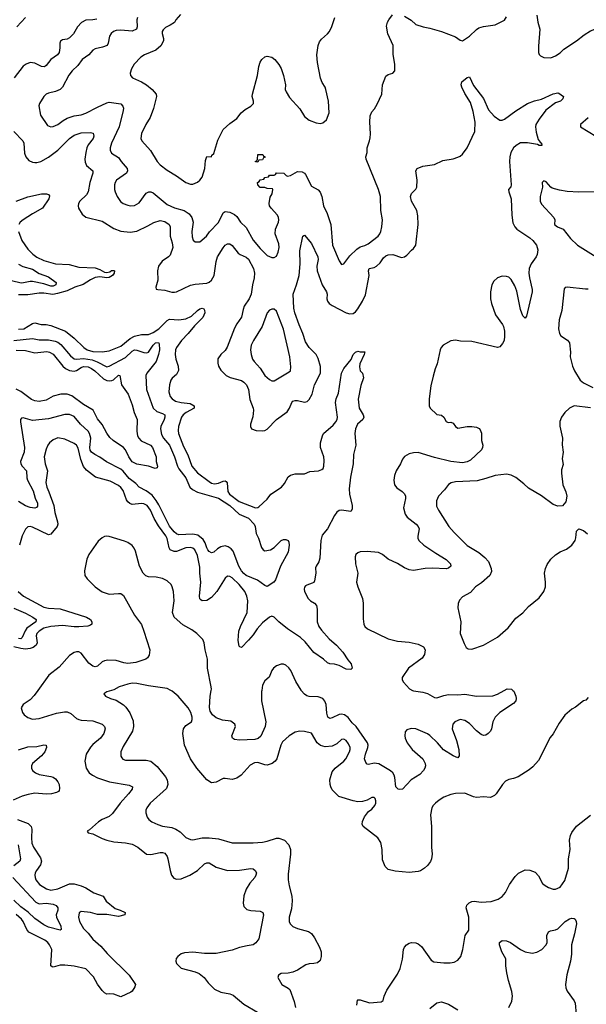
# Model space of a CAD drawing. Header units: inches. Extents: x 1934316 to 2140091, y 524953 to 667329.
# Tile 253 of 256: x 2034181 to 2039055, y 637299 to 645772. Entities that reach past the tile are written whole.
import ezdxf

# ---------------------------------------------------------------- set-up
doc = ezdxf.new("R2010")
doc.units = ezdxf.units.IN
doc.header["$MEASUREMENT"] = 0
doc.layers.add('C0633', color=7, linetype='Continuous')
doc.layers.add('C0634', color=7, linetype='Continuous')

msp = doc.modelspace()

# ---------------------------------------------------------------- linework, layer by layer
at = {"layer": 'C0633', "color": 5}
for points, elevation in [([(2034337.1, 640000), (2034304.3, 639955.7), (2034270, 639919.7), (2034210, 639878.4), (2034194.4, 639850), (2034204.4, 639810), (2034220.4, 639790), (2034250, 639766), (2034290, 639751.6), (2034350, 639757.6), (2034497.3, 639802.7), (2034565.6, 639814.4), (2034590, 639814.4), (2034622.3, 639802.3), (2034670, 639759.2), (2034690, 639748.2), (2034710, 639743.2), (2034810, 639736.8), (2034890.1, 639710.1), (2034910.3, 639690), (2034916.9, 639670), (2034906, 639630), (2034875.3, 639590), (2034810, 639534.8), (2034790, 639512.1), (2034754.2, 639450), (2034741.5, 639390), (2034753.1, 639330), (2034779.5, 639290), (2034806.4, 639270), (2034850, 639247.1), (2034954.4, 639214.4), (2035124, 639184), (2035150.4, 639170.4), (2035148.5, 639150), (2035118, 639110), (2035044.2, 639030), (2034980.4, 638939.6), (2034950, 638914.3), (2034890.8, 638890), (2034859.1, 638870), (2034781, 638799), (2034762, 638790), (2034770, 638774), (2034810, 638766.8), (2034890, 638725.5), (2034930.4, 638710.4), (2034990, 638697.6), (2035090, 638689.1), (2035150, 638676.5), (2035196.4, 638650), (2035272, 638592), (2035310, 638587.4), (2035390, 638604), (2035410, 638604.6), (2035430, 638598.7), (2035449, 638570), (2035455.9, 638550), (2035474.7, 638450), (2035487.6, 638410), (2035505.6, 638385.6), (2035530, 638374.6), (2035570, 638378.6), (2035643.6, 638410), (2035709.7, 638450), (2035770, 638507.7), (2035790, 638516.9), (2035810, 638515.8), (2035870, 638479.7), (2035970, 638451.4), (2036072.5, 638452.5), (2036168.6, 638468.6), (2036190, 638464.9), (2036207.3, 638450), (2036217.3, 638430), (2036213, 638410), (2036203.8, 638390), (2036160.2, 638339.8), (2036127.9, 638290), (2036108.7, 638231.3), (2036102.4, 638170), (2036110, 638139.1), (2036135.3, 638115.3), (2036170, 638105.2), (2036250, 638099.5), (2036273, 638090), (2036277, 638070), (2036244.8, 637890), (2036236.9, 637863.1), (2036213.5, 637826.5), (2036190, 637810.8), (2036136.9, 637803.1), (2036072.6, 637787.4), (2036010, 637765.1), (2035870, 637736), (2035770, 637736.3), (2035670, 637747.3), (2035598.5, 637741.5), (2035570, 637732.7), (2035541, 637710), (2035528.1, 637691.9), (2035524, 637670), (2035530.7, 637650), (2035570, 637610.6), (2035690, 637577.6), (2035723.6, 637563.6), (2035767.7, 637530), (2035803, 637483), (2035857.1, 637430), (2035910, 637404), (2035990, 637387.8), (2036017.1, 637377.1), (2036110, 637300.2), (2036228.1, 637230)], 320), ([(2034970.7, 640000), (2034930, 639989), (2034906, 639970), (2034918, 639950), (2034962, 639930), (2035010, 639916.3), (2035075.3, 639875.2), (2035095.5, 639855.5), (2035128.2, 639808.2), (2035157.1, 639737.1), (2035160.2, 639690), (2035150.3, 639650), (2035070, 639516), (2035052.2, 639470), (2035050, 639434), (2035058.4, 639418.4), (2035068.7, 639408.7), (2035090, 639400.4), (2035270, 639399.6), (2035310, 639390.3), (2035364.1, 639344.1), (2035435.2, 639255.2), (2035450.3, 639230), (2035455.3, 639190), (2035443, 639157), (2035303.1, 639030), (2035274, 638990), (2035267, 638970), (2035267.3, 638947.3), (2035277.1, 638910), (2035290.6, 638890), (2035317.3, 638870), (2035370, 638845.7), (2035410, 638833.1), (2035490, 638819), (2035525.4, 638805.4), (2035562.2, 638782.2), (2035610, 638733.4), (2035650, 638717.1), (2035670, 638715.5), (2035750, 638731.8), (2035810, 638731.7), (2035890, 638722.3), (2036010, 638688.8), (2036190, 638687.4), (2036270, 638694.9), (2036310, 638702.6), (2036390, 638728.9), (2036410, 638729.1), (2036460.3, 638710), (2036496.2, 638670), (2036510.3, 638630), (2036510.3, 638590), (2036490, 638418), (2036490.2, 638370), (2036498.2, 638318.2), (2036522.8, 638230), (2036526.2, 638190), (2036519.1, 638120.9), (2036499.6, 638050), (2036498.9, 638010), (2036507.6, 637990), (2036530, 637967.1), (2036570.7, 637950), (2036665.5, 637925.5), (2036690, 637907.9), (2036716.8, 637870), (2036759.4, 637790), (2036773.2, 637750), (2036775, 637710), (2036764.8, 637675.2), (2036743.4, 637656.6), (2036710, 637648.8), (2036670, 637647.4), (2036641.1, 637638.9), (2036570, 637593), (2036530, 637575.1), (2036490, 637566.6), (2036430, 637564), (2036406, 637550), (2036401, 637530), (2036434.8, 637470), (2036490, 637438.8), (2036505.2, 637425.2), (2036543.4, 637323.4), (2036554, 637270)], 340), ([(2039070, 639939), (2039050, 639917.2), (2039030, 639909.2), (2038963.1, 639856.9), (2038930, 639837.6), (2038870, 639785.6), (2038822.2, 639717.8), (2038770, 639627), (2038744.7, 639595.3), (2038642.5, 639397.5), (2038596.5, 639343.5), (2038564.7, 639315.3), (2038470, 639256.9), (2038430, 639241.3), (2038387.9, 639232.1), (2038360.9, 639219.1), (2038334.6, 639190), (2038280.9, 639110), (2038265, 639095), (2038230, 639079.3), (2038170, 639083.5), (2038110, 639078.7), (2038083.8, 639083.8), (2038010, 639117), (2037930, 639114), (2037890, 639104.5), (2037830, 639080.9), (2037790, 639056), (2037758.8, 639030), (2037738.8, 639010), (2037726.8, 638990), (2037715.5, 638930), (2037724.4, 638830), (2037722.4, 638650), (2037728.7, 638590), (2037722.6, 638550), (2037713.6, 638526.4), (2037688.2, 638491.8), (2037663.1, 638470), (2037630, 638448.7), (2037610, 638442.3), (2037530, 638432.4), (2037410, 638444.7), (2037350, 638458.4), (2037324.2, 638484.2), (2037302.7, 638542.7), (2037298.7, 638630), (2037287.8, 638690), (2037261.6, 638730), (2037136.2, 638830), (2037128.3, 638848.3), (2037130, 638871.3), (2037147.8, 638912.2), (2037182.5, 638957.5), (2037210, 638978.8), (2037236, 639010), (2037245.2, 639030), (2037245.2, 639050), (2037239, 639070), (2037230, 639079), (2037210, 639079.3), (2037170, 639055.1), (2037130, 639042.7), (2037090, 639042), (2037050.5, 639049.5), (2036927.6, 639087.6), (2036870, 639143.6), (2036856.4, 639170), (2036850.7, 639190.7), (2036849.9, 639230), (2036870, 639298.7), (2036893.7, 639330), (2036969.8, 639390), (2036987.9, 639410), (2037019.4, 639470), (2037024.4, 639490), (2037022.5, 639510), (2037010, 639541.6), (2036989.4, 639570), (2036970, 639581.3), (2036950, 639576.9), (2036910, 639541.5), (2036870, 639520.5), (2036810, 639513.3), (2036770, 639526.3), (2036739.6, 639550), (2036690, 639631.6), (2036630, 639646.9), (2036590, 639648.4), (2036550, 639641.7), (2036498, 639610), (2036441.6, 639558.4), (2036427.2, 639530), (2036391.6, 639410), (2036378.7, 639390), (2036352.7, 639370), (2036310, 639356.4), (2036290, 639358.5), (2036230, 639379.1), (2036202, 639378), (2036164.2, 639355.8), (2036084.9, 639270), (2036050, 639244.4), (2036010, 639233.7), (2035950, 639242.4), (2035930, 639240.7), (2035870, 639209.3), (2035830, 639205.2), (2035790, 639229.3), (2035704.2, 639330), (2035651, 639411), (2035599.5, 639530), (2035585.1, 639630), (2035589.6, 639670), (2035610, 639697.3), (2035659, 639730), (2035666, 639750), (2035666, 639770), (2035652, 639810), (2035629.5, 639850), (2035545.2, 639950), (2035493.4, 639993.4), (2035480.9, 640000)], 340), ([(2036263.6, 640000), (2036262.2, 639990), (2036262.3, 639910), (2036297.7, 639730), (2036292.5, 639690), (2036254, 639606), (2036233.8, 639586.2), (2036203.6, 639576.4), (2036070.7, 639570.7), (2036030, 639576.3), (2036011.8, 639590), (2036006.3, 639610), (2036036.4, 639690), (2036030.6, 639710.6), (2035996.2, 639736.2), (2035924.5, 639744.5), (2035870, 639762.6), (2035838.6, 639790), (2035820.4, 639820.4), (2035814.1, 639854.1), (2035819.9, 639950), (2035828.2, 640000)], 320), ([(2038423.5, 640000), (2038432.7, 639992.7), (2038450.3, 639950.3), (2038453.1, 639930), (2038448.5, 639910), (2038430, 639886.9), (2038311.4, 639808.6), (2038271.4, 639770), (2038251.4, 639730), (2038240.6, 639670), (2038230.1, 639649.9), (2038211.4, 639628.6), (2038190, 639614.5), (2038171.8, 639611.8), (2038150, 639621.2), (2038110, 639650.7), (2038050, 639715), (2038010, 639740.6), (2037970, 639749), (2037923.1, 639730), (2037908.1, 639710), (2037902.2, 639670), (2037938.2, 639570), (2037958.5, 639490), (2037962.6, 639437.4), (2037950, 639420.5), (2037910, 639436.8), (2037827.3, 639487.3), (2037775, 639550), (2037710, 639612.7), (2037690, 639625.6), (2037590, 639669.8), (2037547.5, 639672.5), (2037510, 639659.6), (2037497.4, 639642.6), (2037493.1, 639610), (2037496.9, 639590), (2037515.3, 639550), (2037556, 639490), (2037650.2, 639410.2), (2037670.2, 639370.2), (2037672.6, 639350), (2037666.9, 639330), (2037654.2, 639310), (2037623.8, 639276.2), (2037549, 639231), (2037472.9, 639150), (2037450, 639146.2), (2037438, 639150), (2037416.8, 639170), (2037407.6, 639250), (2037401.5, 639270), (2037389.8, 639290), (2037370, 639307.8), (2037270, 639367), (2037230, 639372.8), (2037182.9, 639362.9), (2037170, 639365.6), (2037158.2, 639378.2), (2037146.4, 639410), (2037154.6, 639450), (2037175.7, 639510), (2037177.4, 639530), (2037171.8, 639550), (2037076.1, 639690), (2037042.2, 639722.2), (2037006.7, 639766.7), (2036975.1, 639790), (2036950, 639795.3), (2036930, 639791.6), (2036870, 639763.2), (2036850, 639758.2), (2036831.3, 639770), (2036823.1, 639803.1), (2036817.3, 639877.3), (2036806.6, 639906.6), (2036790, 639929.6), (2036750, 639944.8), (2036670, 639946.2), (2036650, 639953.5), (2036630, 639967.6), (2036603.3, 640000)], 320), ([(2037560.6, 640000), (2037570, 639995.4), (2037650, 639984), (2037690, 639973.5), (2037750, 639938.6), (2037770, 639936.8), (2037830, 639957.1), (2037870, 639963.6), (2037950, 639962.2), (2038010, 639968.4), (2038110, 639951.3), (2038250, 639954.6), (2038291.9, 639968.1), (2038349.1, 640000)], 320), ([(2034170, 639487.2), (2034250, 639513.4), (2034330, 639518.4), (2034390, 639531.6), (2034408.6, 639528.6), (2034411, 639510), (2034396, 639470), (2034370, 639437.9), (2034290.2, 639370), (2034282.2, 639350), (2034281.8, 639330), (2034290.2, 639310), (2034316, 639290), (2034350, 639277.2), (2034450, 639260.4), (2034470, 639252.6), (2034490, 639237.7), (2034510, 639212.4), (2034519.8, 639190), (2034524.7, 639155.3), (2034521.1, 639138.9), (2034515.8, 639130), (2034498.4, 639121.6), (2034454.8, 639110), (2034410, 639107.5), (2034310, 639114.6), (2034254.7, 639105.3), (2034202.4, 639090), (2034124.4, 639055.6)], 280), ([(2034161.7, 638890), (2034255, 638855), (2034280.2, 638830), (2034286.5, 638806.5), (2034283.5, 638730), (2034286.5, 638686.5), (2034301.1, 638650), (2034359.4, 638559.4), (2034368.4, 638530), (2034360, 638500), (2034326.3, 638450), (2034315.6, 638430), (2034311.5, 638410), (2034312.8, 638390), (2034320.3, 638370), (2034351.7, 638330), (2034411.3, 638291.3), (2034450, 638281.1), (2034510, 638292.1), (2034610, 638336.4), (2034650, 638335.4), (2034710, 638317.7), (2034750, 638300.5), (2034818.9, 638258.9), (2034899.3, 638230), (2034925.4, 638185.4), (2035001.9, 638121.9), (2035044, 638110), (2035087.7, 638090), (2035086.8, 638070), (2035030, 638053.7), (2034931.4, 638071.4), (2034850, 638070.5), (2034790, 638088.4), (2034710, 638097.3), (2034692.9, 638087.1), (2034685.8, 638050), (2034696.2, 638010), (2034729.3, 637950), (2034769.6, 637909.7), (2034810, 637859.7), (2034879.8, 637799.8), (2034934.9, 637734.9), (2035122.4, 637550), (2035176.3, 637470), (2035170.8, 637450), (2035147.9, 637412.1), (2035137.1, 637402.9), (2035050, 637362), (2034990, 637386), (2034950.4, 637389.6), (2034930, 637385.6), (2034910, 637396.2), (2034890, 637418.4), (2034850, 637471.3), (2034814.6, 637534.6), (2034750, 637602.9), (2034650, 637626.6), (2034570, 637635.8), (2034530, 637635.5), (2034470, 637617.4), (2034460.4, 637620.4), (2034449.8, 637630), (2034457.1, 637770), (2034438.8, 637810), (2034422.9, 637830), (2034398, 637850), (2034260.5, 637920.5), (2034242.4, 637942.4), (2034210.5, 638010), (2034195.6, 638030), (2034150, 638071.2)], 280), ([(2037080.7, 637290), (2037086.3, 637333.7), (2037090, 637338), (2037110, 637337.3), (2037190, 637310.8), (2037290, 637321), (2037309.1, 637330.9), (2037317.6, 637370), (2037339.8, 637420.2), (2037430, 637559.5), (2037453.9, 637606.1), (2037474.1, 637685.9), (2037481.2, 637770), (2037489.8, 637790), (2037508.7, 637811.3), (2037530, 637825.2), (2037550, 637831.3), (2037590, 637828.9), (2037610, 637820.2), (2037637.1, 637797.1), (2037719.5, 637679.5), (2037744.7, 637664.7), (2037830, 637654.9), (2037884.5, 637655.5), (2037918.4, 637661.6), (2037950, 637678.8), (2037975.1, 637710), (2037994, 637770), (2038011.8, 637890), (2038043.5, 637936.5), (2038044.7, 638050), (2038021.4, 638130), (2038026.7, 638153.3), (2038047.3, 638172.7), (2038070, 638184), (2038090, 638186.5), (2038150, 638178.9), (2038237.6, 638182.4), (2038297.5, 638202.5), (2038330, 638226), (2038358.7, 638261.3), (2038393.3, 638330), (2038441.8, 638398.2), (2038472.2, 638427.7), (2038530, 638454.8), (2038570, 638454), (2038615.3, 638435.3), (2038644.7, 638404.7), (2038678.5, 638338.5), (2038699.9, 638319.9), (2038730, 638304), (2038770, 638290.8), (2038790, 638290.8), (2038830, 638307.3), (2038870, 638364.7), (2038900.9, 638470), (2038902, 638550), (2038915.6, 638630), (2038911.3, 638710), (2038918.7, 638750), (2038930, 638777.3), (2038970, 638830.6), (2039090, 638927.7)], 340), ([(2034166.7, 638670), (2034187.8, 638550), (2034182, 638530), (2034131.3, 638490)], 260), ([(2034122, 638390), (2034318.6, 638178.6), (2034350, 638164.7), (2034410, 638169.1), (2034470, 638160.3), (2034496.3, 638150), (2034510.6, 638130), (2034510.4, 638110), (2034496, 638070), (2034498.3, 638050), (2034534.3, 637970), (2034537.3, 637942.7), (2034530, 637938), (2034430, 637961.5), (2034390, 637981.8), (2034310, 638037.3), (2034252.7, 638092.7), (2034190, 638138.4), (2034130, 638194)], 260), ([(2038387.6, 637270), (2038413.3, 637326.7), (2038419.8, 637370), (2038413.8, 637410), (2038384.8, 637504.8), (2038370.5, 637570.5), (2038362.7, 637630), (2038362, 637690), (2038327.4, 637750), (2038309.6, 637810.3), (2038308.3, 637831.7), (2038332.7, 637847.3), (2038370, 637845.2), (2038402.4, 637830), (2038490.4, 637770), (2038529.4, 637749.4), (2038590, 637739.3), (2038630, 637748.6), (2038672, 637770), (2038710.8, 637810), (2038718.8, 637830), (2038716.8, 637890), (2038730, 637921.6), (2038748.5, 637931.5), (2038790, 637938.2), (2038810, 637947.2), (2038872.2, 638010), (2038910, 638034.7), (2038930, 638040.7), (2038950, 638037.4), (2038958.7, 638030), (2038968.9, 638010), (2038970.2, 637990), (2038953.6, 637906.4), (2038926.9, 637810), (2038926.5, 637730), (2038920.3, 637670), (2038887, 637553), (2038876.3, 637470), (2038880.3, 637440.3), (2038890.9, 637410.9), (2038951.2, 637330), (2038958.2, 637310), (2038966.7, 637210)], 320), ([(2037710, 637264.1), (2037770, 637311.3), (2037810, 637319.4), (2037870, 637300.6), (2037950, 637250.2)], 320)]:
    msp.add_lwpolyline(points, dxfattribs=dict(at, elevation=elevation))
at = {"layer": 'C0634', "color": 5}
for points, elevation in [([(2035193.5, 645790), (2035188.6, 645770), (2035192.1, 645710), (2035185.3, 645690), (2035150, 645672.5), (2035050, 645681.5), (2035010, 645677.6), (2034988.5, 645670), (2034967.4, 645652.6), (2034952.8, 645630), (2034943.1, 645570), (2034932.4, 645550), (2034893.8, 645533.8), (2034830, 645522), (2034811.2, 645508.8), (2034777, 645470), (2034719.5, 645430), (2034681.7, 645378.3), (2034632.2, 645330), (2034605.1, 645294.9), (2034550, 645191.8), (2034530, 645171.2), (2034490, 645153.7), (2034430, 645139.7), (2034410, 645129.6), (2034389, 645111), (2034352.2, 645050), (2034345.7, 645030), (2034359.3, 644950), (2034421.7, 644861.7), (2034450, 644850.4), (2034470, 644852.4), (2034510, 644870.4), (2034555.5, 644904.5), (2034590, 644923.6), (2034650, 644944), (2034710, 644954), (2034750, 644966), (2034850, 645019.5), (2034930, 645054.9), (2034950, 645061.6), (2035050, 645048.2), (2035068.8, 645028.8), (2035072.8, 645010), (2035070.2, 644990), (2035035.8, 644850), (2034970.2, 644710), (2034959, 644670), (2034958, 644650), (2034970, 644623), (2035030, 644586), (2035053.4, 644550), (2035104.9, 644490), (2035108.5, 644470), (2035100.5, 644450), (2035014.4, 644390), (2035002, 644370), (2034996.5, 644350), (2034996, 644310), (2035001.1, 644290), (2035018.7, 644250), (2035048.3, 644208.3), (2035070, 644190.3), (2035110, 644174.9), (2035130, 644170.3), (2035170, 644173.4), (2035210, 644195.3), (2035270, 644277.3), (2035290.8, 644289.2), (2035310, 644290.2), (2035330, 644280.7), (2035450, 644181.6), (2035513.8, 644153.8), (2035594.9, 644130), (2035640, 644100), (2035661.5, 644070), (2035673.4, 644030), (2035661.7, 643950), (2035663.9, 643903.9), (2035674, 643874), (2035690, 643861), (2035699.8, 643859.8), (2035730, 643860.7), (2035786.6, 643910), (2035814.1, 643945.9), (2035890, 644026.4), (2035932.7, 644110), (2035950, 644121.6), (2035990, 644116.4), (2036030, 644095.8), (2036050, 644077), (2036081.7, 644030), (2036130, 643982.6), (2036190, 643874), (2036250, 643803), (2036310, 643741), (2036350, 643726), (2036370, 643724.7), (2036390, 643738), (2036403.7, 643770), (2036413.6, 643810), (2036410, 643842), (2036378.3, 643930), (2036382, 643970), (2036408, 644030), (2036411.1, 644050), (2036408, 644070), (2036398, 644090), (2036343.5, 644150), (2036331.1, 644170), (2036326, 644190), (2036334.5, 644245.5), (2036352, 644272), (2036358, 644310), (2036355.3, 644315.3), (2036310, 644318), (2036290, 644328), (2036250, 644328.7), (2036228.7, 644350), (2036228, 644370), (2036242, 644378), (2036250, 644394), (2036282, 644398), (2036290, 644414), (2036322, 644418), (2036330, 644434), (2036370, 644434), (2036382, 644438), (2036390, 644454), (2036454, 644450), (2036472, 644430), (2036484.5, 644424.5), (2036510, 644430.8), (2036570, 644463.8), (2036610, 644462), (2036630, 644450.7), (2036638.3, 644438.3), (2036690, 644338), (2036750, 644307), (2036766.4, 644286.4), (2036779.4, 644250), (2036793.4, 644170), (2036824.6, 644104.6), (2036856.5, 644010), (2036871.7, 643830), (2036930, 643696), (2036950, 643666), (2036970, 643671.3), (2037019.8, 643740.2), (2037082.1, 643797.9), (2037110, 643817.4), (2037150, 643829), (2037177.3, 643842.7), (2037263.6, 643910), (2037278.9, 643930), (2037288.2, 643950), (2037296.9, 643990), (2037301.1, 644050), (2037288.2, 644130), (2037285.1, 644250), (2037268.3, 644310), (2037160.4, 644570), (2037159.7, 644590), (2037169.5, 644630), (2037169.6, 644670), (2037191.3, 644728.7), (2037196.2, 644756.2), (2037198.7, 644790), (2037192, 644890), (2037195.1, 644944.9), (2037210, 644978), (2037234.5, 645005.5), (2037256.6, 645043.4), (2037295.1, 645130), (2037302.7, 645210), (2037330, 645284.7), (2037350, 645301), (2037390, 645311.3), (2037408.7, 645330), (2037409.2, 645390), (2037392.5, 645472.5), (2037393, 645550), (2037348.9, 645648.9), (2037336.6, 645716.6), (2037344, 645750), (2037356, 645770), (2037387.1, 645812.9)], 340), ([(2035565.1, 645814.9), (2035523.1, 645770), (2035511.4, 645748.6), (2035476.5, 645723.5), (2035434.6, 645705.4), (2035414.6, 645685.4), (2035407.2, 645670), (2035407.6, 645652.4), (2035419.1, 645610), (2035418, 645590), (2035394.8, 645545.2), (2035351, 645509), (2035254, 645470), (2035223, 645450), (2035165.5, 645390), (2035142, 645350), (2035130.6, 645310), (2035134, 645290), (2035151, 645270), (2035230, 645235.5), (2035270.7, 645210), (2035320.7, 645170), (2035354, 645130), (2035359.1, 645110), (2035331.9, 645008.1), (2035303, 644930), (2035265.5, 644870), (2035228.6, 644791.4), (2035224.4, 644750), (2035230.5, 644730), (2035307, 644647), (2035363, 644550), (2035390, 644522), (2035450, 644476.3), (2035530, 644427.7), (2035610, 644370.7), (2035650, 644357.3), (2035670, 644357.3), (2035710, 644374.8), (2035730, 644390.7), (2035750, 644416), (2035772.3, 644490), (2035780.2, 644559.8), (2035790, 644594), (2035830, 644592), (2035834.5, 644605.5), (2035850, 644618.8), (2035886.6, 644733.4), (2035930, 644825.5), (2035990, 644879.1), (2036050, 644922), (2036086.6, 644970), (2036120.1, 644999.9), (2036170, 645028.8), (2036190.9, 645050), (2036192.6, 645070), (2036181.3, 645110), (2036183.5, 645130), (2036226, 645290), (2036238, 645370), (2036250, 645407.3), (2036263, 645430), (2036290, 645452.4), (2036310, 645456.4), (2036350, 645448.2), (2036376.3, 645430), (2036410, 645387.3), (2036430.3, 645350.3), (2036451.8, 645290), (2036467, 645210), (2036466, 645170), (2036473, 645150), (2036501.7, 645101.7), (2036590, 645004), (2036630, 644939.1), (2036670, 644906.8), (2036730, 644884.9), (2036770, 644879.1), (2036790, 644884), (2036819.3, 644910), (2036842.7, 644970), (2036836.3, 645070), (2036815.1, 645170), (2036807.6, 645190), (2036782.4, 645230), (2036769.7, 645269.7), (2036743.3, 645403.3), (2036736.2, 645470), (2036747.3, 645550), (2036760.1, 645579.9), (2036776.6, 645603.4), (2036829.5, 645650.5), (2036845.2, 645670), (2036865.8, 645714.2), (2036891.6, 645790)], 360), ([(2037490, 645803.1), (2037548.1, 645768.1), (2037590, 645731), (2037650.4, 645710.4), (2037710, 645698.4), (2037810, 645668.5), (2037930, 645625.3), (2037970, 645596.4), (2037990, 645590.4), (2038050, 645630.2), (2038110, 645688.4), (2038130, 645701), (2038170, 645713.5), (2038271.5, 645728.5), (2038352, 645768), (2038370, 645794.8)], 340), ([(2038630.3, 645810.3), (2038638.4, 645750), (2038654.4, 645690), (2038642.5, 645542.5), (2038642.8, 645490), (2038650, 645472), (2038660.7, 645460.7), (2038690, 645446), (2038750, 645444), (2038790, 645460.7), (2038830, 645487.7), (2038862, 645518), (2038970, 645590.3), (2039037.8, 645642.2), (2039090, 645676), (2039128.7, 645691.3), (2039230, 645700.8), (2039408.5, 645688.5), (2039470, 645697.4), (2039530, 645718.9), (2039650, 645782.8)], 340), ([(2034844.7, 645775.3), (2034811, 645769), (2034750, 645766.8), (2034711.7, 645748.3), (2034677.3, 645710), (2034643.6, 645650), (2034610, 645614), (2034590, 645603.9), (2034550, 645597.4), (2034531.9, 645588.1), (2034525.7, 645570), (2034526.9, 645530), (2034520.9, 645490), (2034507.4, 645470), (2034448.1, 645430), (2034410, 645376.9), (2034393.9, 645366.1), (2034370, 645367.6), (2034310, 645396.8), (2034270, 645403.5), (2034235.5, 645390), (2034210, 645371.3), (2034132.8, 645270)], 320), ([(2034230.3, 645790), (2034157.2, 645710)], 280), ([(2034130.2, 644810), (2034208.3, 644730), (2034216.5, 644710), (2034222.2, 644622.2), (2034233.4, 644590), (2034261, 644561), (2034290, 644546), (2034310, 644541.8), (2034330, 644541.2), (2034362, 644550), (2034430, 644589.4), (2034510, 644650.1), (2034610.3, 644749.7), (2034650, 644777.2), (2034710, 644798.2), (2034790, 644801.1), (2034814.4, 644794.4), (2034818.4, 644770), (2034811.8, 644750), (2034770, 644694.3), (2034759, 644670), (2034748.9, 644630), (2034742.3, 644570), (2034744.3, 644544.3), (2034755.8, 644515.8), (2034809, 644470), (2034810.2, 644450), (2034784.8, 644370), (2034769.2, 644290), (2034754.5, 644265.5), (2034698.9, 644210), (2034687.6, 644190), (2034683.6, 644170), (2034686, 644150), (2034718, 644098), (2034750, 644073.1), (2034890, 644036.9), (2034990, 643973.6), (2035050, 643951.9), (2035130, 643943.8), (2035190, 643953.1), (2035283.7, 643996.3), (2035334.1, 644025.9), (2035390, 644044.4), (2035430, 644035.4), (2035466.7, 644010), (2035474.6, 643990), (2035475.1, 643910), (2035493.5, 643850), (2035498.1, 643810), (2035475.1, 643744.9), (2035461.3, 643730), (2035405.3, 643694.7), (2035375.5, 643650), (2035367.5, 643610), (2035370.2, 643530), (2035352.2, 643470), (2035353.7, 643453.7), (2035368.9, 643448.9), (2035430, 643445.2), (2035490, 643428), (2035513.2, 643426.8), (2035530, 643430.3), (2035650, 643485.8), (2035690, 643495), (2035790, 643503), (2035810, 643512.2), (2035830, 643530.2), (2035853.6, 643570), (2035871.2, 643690), (2035883.9, 643730), (2035930, 643807.9), (2035950, 643831.5), (2035970, 643844), (2035990, 643842.7), (2036010, 643828.9), (2036061.5, 643761.5), (2036076.9, 643750), (2036128.9, 643728.9), (2036148.8, 643710), (2036193, 643630), (2036202.3, 643590), (2036198.8, 643550), (2036183, 643490), (2036171.8, 643408.2), (2036155.9, 643370), (2036112.6, 643307.4), (2036102, 643278), (2036089.5, 643210.5), (2036050, 643155.1), (2036030, 643117.6), (2035966.7, 642953.3), (2035950, 642926), (2035910.3, 642889.7), (2035886.9, 642853.1), (2035884.9, 642815.1), (2035890.4, 642790), (2035910, 642755.5), (2035958.4, 642710), (2035991.1, 642691.1), (2036090, 642667.2), (2036110, 642653.4), (2036131, 642630), (2036148.3, 642590), (2036162, 642502), (2036190.3, 642430), (2036192.9, 642410), (2036187.2, 642352.8), (2036167.3, 642290), (2036166, 642270), (2036176, 642250), (2036215.2, 642235.2), (2036270, 642232.4), (2036290, 642235.8), (2036310, 642248.9), (2036389.9, 642330.1), (2036481.5, 642398.5), (2036503.2, 642430), (2036521.9, 642478.1), (2036531.7, 642488.3), (2036550, 642495.2), (2036570, 642495.5), (2036630, 642479.3), (2036652.9, 642487.1), (2036670, 642503.2), (2036698, 642550), (2036717.3, 642630), (2036768.9, 642730), (2036767.9, 642787.9), (2036750, 642856.9), (2036730, 642891), (2036671.5, 642951.5), (2036638.3, 642998.3), (2036616.7, 643070), (2036584.8, 643144.8), (2036547.9, 643250), (2036538.9, 643290), (2036532.3, 643410), (2036562.4, 643490), (2036583.9, 643570), (2036593.9, 643670), (2036590, 643782), (2036618, 643910), (2036630, 643918), (2036690, 643846.8), (2036745.8, 643730), (2036749.2, 643709.2), (2036738.5, 643650), (2036740.1, 643610), (2036782.5, 643490), (2036819.1, 643430), (2036825, 643410), (2036822.8, 643370), (2036827.9, 643350), (2036843.6, 643330), (2036870, 643311.3), (2036990, 643250.3), (2037021.1, 643241.1), (2037050, 643244.4), (2037070, 643257.4), (2037090, 643282), (2037130.9, 643349.1), (2037156.5, 643403.5), (2037187, 643570), (2037180.9, 643610), (2037186.9, 643630), (2037230, 643639.8), (2037250.3, 643649.7), (2037280.5, 643679.5), (2037310, 643721.7), (2037330, 643738.5), (2037350, 643746.7), (2037390.2, 643750.2), (2037465.4, 643725.4), (2037490, 643731.5), (2037510, 643744.6), (2037550, 643787.2), (2037570, 643802), (2037589.7, 643830), (2037609.8, 644009.8), (2037604.7, 644084.7), (2037596.8, 644130), (2037550, 644209.3), (2037542, 644250), (2037550, 644276), (2037587.9, 644312.1), (2037598.4, 644330), (2037601.3, 644390), (2037589.6, 644470), (2037599.5, 644490), (2037648.9, 644511.1), (2037750, 644525.5), (2037821, 644559), (2037910, 644575.5), (2037950, 644588), (2037970, 644598), (2037990, 644615.5), (2038031.2, 644670), (2038095.1, 644810), (2038100.4, 644890), (2038082.9, 644982.9), (2038058.2, 645058.2), (2038010, 645137), (2037985.1, 645190), (2037978.9, 645210), (2037984.4, 645235.6), (2038030, 645273), (2038050, 645278.8), (2038084.1, 645204.1), (2038170, 645092.2), (2038215.1, 644995.1), (2038262.4, 644942.4), (2038310, 644907.7), (2038330, 644906.3), (2038350, 644916.9), (2038450, 644986.8), (2038550, 645049.2), (2038610, 645072.4), (2038670, 645089), (2038770, 645134), (2038810, 645142.8), (2038819.8, 645139.8), (2038858, 645110), (2038854, 645090), (2038834, 645070), (2038790, 645056.9), (2038707.8, 644992.2), (2038650, 644916.9), (2038622.2, 644870), (2038617.2, 644850), (2038622.7, 644802.7), (2038641.6, 644741.6), (2038657.6, 644717.6), (2038670.3, 644710), (2038672, 644688), (2038650, 644688.3), (2038636.6, 644696.6), (2038550, 644713.1), (2038490, 644711.9), (2038452, 644690), (2038430, 644668.2), (2038407.3, 644630), (2038396.8, 644590), (2038395.4, 644550), (2038409.1, 644350), (2038406.3, 644333.7), (2038387.2, 644310), (2038389.2, 644290), (2038408.3, 644230), (2038413.4, 644090), (2038423.4, 644023.4), (2038439, 643990), (2038456.5, 643970), (2038570, 643894), (2038595.5, 643870), (2038626.3, 643830), (2038638, 643790), (2038633.4, 643750), (2038624, 643730), (2038580.2, 643670), (2038562.2, 643630), (2038561.1, 643590), (2038566.4, 643550), (2038590.3, 643450), (2038590.3, 643430), (2038540.7, 643219.3), (2038530, 643202), (2038510, 643224), (2038490, 643277.2), (2038456.2, 643436.2), (2038439.9, 643479.9), (2038410, 643535.4), (2038390, 643554.8), (2038370, 643562), (2038330, 643563.7), (2038290, 643551.3), (2038259.2, 643520.8), (2038243, 643490), (2038231, 643430), (2038231.1, 643370), (2038238.4, 643330), (2038272.9, 643232.8), (2038333.4, 643150), (2038342.6, 643130), (2038350.2, 643090.2), (2038351.6, 643048.4), (2038348.2, 643010), (2038335.1, 642984.9), (2038310, 642956), (2038290, 642951.8), (2038070, 643002.6), (2037974.1, 643005.9), (2037930, 643013.5), (2037890, 643006.9), (2037823, 642970), (2037806.7, 642950), (2037797.6, 642930), (2037772.8, 642810), (2037754.3, 642765.7), (2037736.4, 642703.6), (2037718.7, 642621.3), (2037702.5, 642510), (2037702.8, 642450), (2037712.1, 642430), (2037770, 642374.4), (2037810, 642367.2), (2037830, 642351.8), (2037850, 642314.6), (2037866.4, 642306.4), (2037890, 642307.3), (2037910, 642298.5), (2037930, 642270.4), (2037950, 642257.7), (2038030, 642270.2), (2038070, 642270.2), (2038110, 642264.2), (2038133.5, 642253.5), (2038142.8, 642242.8), (2038153.9, 642213.9), (2038153.2, 642150), (2038164.2, 642110), (2038163.2, 642090), (2038153.6, 642070), (2038059.2, 641980.8), (2038030, 641966), (2037990, 641959.2), (2037889.9, 641969.9), (2037750, 642004.2), (2037610, 642046.4), (2037570, 642044.2), (2037530, 642034.5), (2037490, 642011.3), (2037473.7, 641990), (2037457.4, 641950), (2037420.9, 641890), (2037406.3, 641850), (2037398.9, 641810), (2037404.9, 641770), (2037424.3, 641744.3), (2037471, 641711), (2037491.1, 641691.1), (2037500.3, 641670), (2037500.3, 641650), (2037482, 641570), (2037495.6, 641515.6), (2037514.7, 641490), (2037592.1, 641430), (2037609.3, 641410), (2037618, 641390), (2037607.2, 641327.2), (2037607.1, 641310), (2037614.3, 641290), (2037656.5, 641250), (2037760.3, 641180.3), (2037850, 641127), (2037886.4, 641090), (2037890.5, 641070), (2037868.9, 641051.1), (2037850, 641047), (2037732.4, 641052.4), (2037670, 641048.1), (2037570, 641031.8), (2037530, 641037.8), (2037490, 641053.6), (2037430, 641091.6), (2037349.9, 641129.9), (2037301.6, 641170), (2037266.2, 641186.2), (2037170, 641195.5), (2037110, 641192.1), (2037090, 641183.5), (2037074, 641170), (2037066.4, 641150), (2037070.2, 641090), (2037088.4, 641010), (2037078.4, 640930), (2037090.2, 640890), (2037131.1, 640790), (2037135, 640750), (2037134.5, 640614.5), (2037142.3, 640570), (2037150.2, 640550.2), (2037173.4, 640530), (2037350, 640444.1), (2037430, 640423), (2037530, 640415.8), (2037610, 640398.7), (2037655.2, 640375.2), (2037670.2, 640350.2), (2037662.8, 640310), (2037642.1, 640277.9), (2037525.6, 640190), (2037470.4, 640110), (2037472.2, 640090), (2037483.7, 640070), (2037533.4, 640013.4), (2037560.6, 640000)], 320), ([(2039072.1, 644928), (2039004.7, 644870), (2039006, 644850), (2039137.1, 644770)], 340), ([(2039130, 644289.7), (2038990, 644286), (2038890, 644293.6), (2038823.9, 644303.9), (2038761.2, 644321.2), (2038749.5, 644329.5), (2038710, 644377.2), (2038690, 644384), (2038676, 644370), (2038678.8, 644330), (2038658.4, 644250), (2038657.6, 644210), (2038670, 644185.3), (2038777.1, 644070), (2038784, 644050), (2038782.8, 644010), (2038806, 643990), (2038857.1, 643970), (2038919.3, 643890), (2038979.1, 643830), (2039139.5, 643730)], 340), ([(2034150, 644211.2), (2034250, 644247), (2034370, 644272.2), (2034412.7, 644272.7), (2034428.6, 644268.6), (2034436.9, 644256.9), (2034431.8, 644230), (2034377.1, 644150), (2034290, 644102.2), (2034212.1, 644050), (2034186.5, 644030), (2034172.8, 644010)], 280), ([(2034171.9, 643950), (2034200.2, 643870), (2034250, 643796.9), (2034292.8, 643752.8), (2034330, 643728.1), (2034390, 643699.7), (2034490, 643671.8), (2034605.3, 643665.3), (2034690, 643642.6), (2034830, 643635.3), (2034870, 643622.7), (2034910, 643598.5), (2034930, 643594.9), (2034956.8, 643603.2), (2034970, 643613.6), (2034990, 643614.3), (2034996.4, 643610), (2034993.7, 643590), (2034979.3, 643570), (2034950, 643553.3), (2034930, 643549.3), (2034870, 643558.4), (2034830, 643552.7), (2034790, 643532.9), (2034728.2, 643491.8), (2034655, 643470), (2034590, 643437.1), (2034506, 643414), (2034467.5, 643407.5), (2034390, 643419.6), (2034350, 643418.5), (2034250, 643403), (2034170, 643403.1)], 280), ([(2034170, 643666.9), (2034208.6, 643648.6), (2034290, 643623.4), (2034350, 643588.3), (2034430, 643557.8), (2034494.9, 643510), (2034491.5, 643490), (2034470, 643477.7), (2034450, 643477.6), (2034390, 643499.9), (2034290, 643517.4), (2034270, 643518.7), (2034214.2, 643505.8), (2034194.6, 643505.4), (2034110, 643524.8)], 260), ([(2039070, 643453.6), (2039047.1, 643452.9), (2038890, 643471.2), (2038874.2, 643465.8), (2038865.1, 643454.9), (2038844.9, 643270), (2038822.6, 643190), (2038817, 643110), (2038823.1, 643070), (2038836.3, 643050), (2038892.5, 643012.5), (2038910.2, 642990.2), (2038917.8, 642910), (2038916.9, 642870), (2038934.9, 642790), (2038953.1, 642750), (2039003.6, 642670), (2039030, 642646.7), (2039110, 642606.5)], 340), ([(2034170, 643108.4), (2034217.6, 643110), (2034290, 643158.5), (2034310, 643162), (2034364.7, 643150), (2034410, 643149.4), (2034450, 643141.4), (2034574.9, 643090), (2034650.1, 643030.1), (2034731.8, 642951.8), (2034762.8, 642930), (2034810, 642914.9), (2034890, 642912.8), (2034950, 642921.6), (2035050, 642963.2), (2035131.8, 643028.2), (2035170, 643047.9), (2035230, 643062), (2035290, 643062.5), (2035330, 643079.3), (2035378.6, 643110), (2035450, 643182.4), (2035470, 643194.4), (2035550, 643188.1), (2035610, 643196.2), (2035659.4, 643220.6), (2035710, 643270.2), (2035730, 643283.9), (2035750, 643290.2), (2035763.9, 643283.9), (2035771.3, 643271.3), (2035772.3, 643250), (2035755.5, 643210), (2035683.6, 643136.4), (2035629.5, 643070), (2035571.8, 643010), (2035529.5, 642950), (2035521.6, 642930), (2035517.6, 642890), (2035524.8, 642850), (2035545.2, 642790), (2035547.3, 642752.7), (2035530, 642718.7), (2035492.1, 642687.9), (2035482, 642670), (2035469.1, 642629.1), (2035462.6, 642570), (2035475.3, 642530), (2035491.7, 642510), (2035522, 642490), (2035570, 642476.9), (2035647.7, 642467.7), (2035682.3, 642450), (2035682, 642430), (2035612.4, 642390), (2035588.5, 642370), (2035574.3, 642350), (2035546, 642270), (2035543.6, 642236.4), (2035547.2, 642210), (2035590, 642099.5), (2035627.2, 642027.2), (2035662.7, 641930), (2035710, 641873.2), (2035810, 641796.2), (2035830, 641783.6), (2035856.4, 641776.4), (2035890, 641783.2), (2035930, 641800.1), (2035950, 641802), (2035958, 641798), (2035966.8, 641786.8), (2035971.9, 641711.9), (2035985.2, 641690), (2036070, 641625.1), (2036210, 641570.9), (2036230, 641573.5), (2036239.5, 641580.5), (2036310, 641646.3), (2036342.6, 641690), (2036432.3, 641747.7), (2036459.8, 641780.2), (2036490, 641836.5), (2036509.2, 641850.8), (2036550, 641862.2), (2036630, 641863.6), (2036677.4, 641882.6), (2036751, 641889), (2036779.9, 641900.1), (2036790.6, 641910), (2036798.3, 641930), (2036801.5, 641978.5), (2036796.9, 642010), (2036768.7, 642090), (2036769.9, 642130.1), (2036784.7, 642190), (2036795.4, 642210), (2036876.7, 642283.3), (2036901, 642310), (2036910.7, 642330), (2036914.5, 642350), (2036897.7, 642477.7), (2036903.4, 642510), (2036923, 642557), (2036950, 642730.8), (2036970, 642770.7), (2037033.3, 642846.7), (2037050, 642891), (2037070, 642911), (2037090, 642918), (2037110, 642912), (2037150, 642914), (2037144.7, 642890), (2037108, 642810), (2037105.5, 642785.5), (2037110.7, 642750.7), (2037131, 642730), (2037137.3, 642690), (2037116.4, 642623.6), (2037092.8, 642507.2), (2037100.4, 642430), (2037134.9, 642370), (2037140.4, 642350), (2037132.7, 642330), (2037088.1, 642291.9), (2037070.3, 642249.7), (2037063.1, 642210), (2037071.2, 642110), (2037052.8, 642030), (2037049.2, 641950), (2037026.5, 641833.5), (2037015.5, 641735.5), (2037018.6, 641690), (2037042.3, 641590), (2037041.3, 641558.7), (2037030, 641539.3), (2036950, 641551.1), (2036930, 641546.9), (2036910, 641533), (2036890, 641505.6), (2036830, 641391), (2036784.4, 641335.6), (2036772.3, 641290), (2036763.1, 641136.9), (2036754.8, 641105.2), (2036730.4, 641070), (2036726.3, 641053.7), (2036727.2, 641010), (2036716.7, 640943.3), (2036710.3, 640929.8), (2036698.3, 640921.7), (2036650, 640906.6), (2036640.3, 640899.7), (2036630.4, 640889.6), (2036627.5, 640872.5), (2036630.3, 640850), (2036662.8, 640790), (2036683.7, 640770), (2036717, 640750), (2036733.2, 640730), (2036738.7, 640698.7), (2036740.2, 640590), (2036754.7, 640550), (2036777.7, 640517.7), (2036843.9, 640443.9), (2036906.4, 640390), (2036959.7, 640330), (2037003.9, 640263.9), (2037033.4, 640230), (2037040.7, 640190), (2037030, 640179.3), (2036990, 640183.1), (2036930, 640215.4), (2036890, 640225.1), (2036850, 640227.8), (2036830, 640236.9), (2036794.7, 640270), (2036710, 640326.8), (2036637.1, 640417.1), (2036595.7, 640455.7), (2036485, 640530), (2036409.2, 640589.2), (2036370, 640629.8), (2036350, 640637.6), (2036330, 640630.8), (2036270, 640582.2), (2036224, 640530), (2036190, 640478.9), (2036150, 640431.5), (2036090, 640369.5), (2036075.9, 640375.9), (2036070, 640381.2), (2036061.1, 640430), (2036066.5, 640510), (2036080.5, 640550), (2036137.5, 640670), (2036144.2, 640770), (2036136, 640810), (2036118.5, 640850), (2036069, 640910), (2036010, 640967.6), (2035990, 640981.1), (2035970, 640982), (2035950, 640966.3), (2035876.6, 640850), (2035830, 640798.8), (2035790, 640774.8), (2035750, 640771.1), (2035738.8, 640778.8), (2035729.3, 640789.3), (2035726.7, 640810), (2035740.6, 640930), (2035730.8, 641010), (2035730, 641061.2), (2035710, 641162), (2035688.5, 641208.5), (2035670, 641224.2), (2035650, 641230.7), (2035610, 641225.7), (2035530, 641194.4), (2035510, 641194.5), (2035475.6, 641210), (2035466.1, 641226.1), (2035450, 641306), (2035438.8, 641330), (2035376, 641416), (2035338.8, 641478.8), (2035307, 641550), (2035276.8, 641590), (2035250, 641605.2), (2035230, 641609.1), (2035150, 641601), (2035127.8, 641607.8), (2035110, 641623.1), (2035099.9, 641639.9), (2035070, 641719.7), (2035050, 641745.3), (2035030, 641762.2), (2034960.7, 641800.7), (2034833.8, 641833.9), (2034755.2, 641895.2), (2034730, 641927.8), (2034707.6, 641987.6), (2034685.4, 642085.4), (2034670, 642109.8), (2034650, 642125), (2034570, 642160.8), (2034510, 642172), (2034470, 642157.3), (2034437, 642130), (2034423.6, 642110), (2034410, 642076), (2034392.8, 642010), (2034400.2, 641950), (2034420.9, 641890), (2034405.4, 641790), (2034413.2, 641750), (2034432, 641710), (2034473.8, 641590), (2034483.5, 641530), (2034506, 641450), (2034509.2, 641430), (2034504.2, 641410), (2034450, 641343.5), (2034430, 641337.6), (2034290, 641405.8), (2034270, 641409.8), (2034250, 641406.9), (2034232, 641388), (2034203.2, 641330), (2034180.4, 641250)], 280), ([(2034130, 643010.6), (2034290, 643027.3), (2034350, 643016.8), (2034430, 643015.3), (2034485, 643005), (2034510, 642995.4), (2034535.6, 642975.6), (2034618.4, 642878.4), (2034650, 642852.9), (2034670, 642849.6), (2034730, 642856.6), (2034803.2, 642843.2), (2034847.8, 642827.8), (2034930, 642785.4), (2034950, 642789.3), (2035090, 642866), (2035150, 642919.8), (2035170, 642929.4), (2035190, 642928.4), (2035250, 642906.5), (2035275.9, 642904.1), (2035288.2, 642911.8), (2035330, 642971.7), (2035349.7, 642990), (2035374.2, 642994.2), (2035381.4, 642981.4), (2035383.8, 642930), (2035375.3, 642890), (2035354, 642830), (2035273.4, 642730), (2035266.9, 642710), (2035272, 642590), (2035330, 642428.9), (2035360.6, 642400.6), (2035410, 642382.4), (2035430.2, 642370), (2035431, 642350), (2035425, 642330), (2035395.1, 642270), (2035392.5, 642250), (2035401.6, 642201.6), (2035416.8, 642170), (2035470.9, 642110.9), (2035513.1, 642010), (2035537.5, 641930), (2035550, 641906.7), (2035610.6, 641830), (2035645.8, 641750), (2035667.9, 641727.9), (2035710, 641705.2), (2035890, 641654.8), (2035990.1, 641590), (2036070, 641517.6), (2036150, 641481.3), (2036197.3, 641430), (2036205.3, 641410), (2036214, 641350), (2036236.2, 641310), (2036260.2, 641230), (2036274.9, 641210), (2036290, 641202), (2036338, 641210), (2036369.6, 641230), (2036430, 641290.8), (2036450, 641298), (2036470, 641298), (2036490.6, 641290.6), (2036496.8, 641276.8), (2036500.5, 641250), (2036490.4, 641190), (2036424.4, 641070), (2036382.8, 640950), (2036367.9, 640932.1), (2036310, 640895.3), (2036290, 640903.7), (2036227.2, 640947.2), (2036130, 640989.8), (2036110, 641006.8), (2036090, 641029.8), (2036065.6, 641070), (2036016.8, 641196.8), (2035998.8, 641218.8), (2035975, 641235), (2035950, 641243), (2035910, 641235.9), (2035882.2, 641217.8), (2035850, 641188.2), (2035830, 641183.5), (2035810, 641195.4), (2035799.8, 641210), (2035790, 641226.3), (2035777.2, 641270), (2035759.3, 641299.3), (2035714.7, 641334.7), (2035670, 641345.3), (2035550, 641338.9), (2035530, 641346.8), (2035510, 641363.7), (2035470, 641412.5), (2035378, 641598), (2035355.4, 641635.4), (2035320, 641680), (2035270, 641717.9), (2035208.9, 641748.9), (2035179.3, 641779.3), (2035124.1, 641824.1), (2035070, 641887.6), (2035050, 641904.3), (2034926.9, 641966.9), (2034870, 642008.1), (2034826.9, 642030), (2034799.3, 642050), (2034788, 642068), (2034783.7, 642090), (2034792.3, 642170), (2034781.8, 642210), (2034768.7, 642230), (2034704.2, 642290), (2034650, 642356.4), (2034610, 642373.1), (2034570, 642373.8), (2034430, 642336.8), (2034290, 642321.5), (2034210, 642346), (2034198, 642342), (2034188.5, 642331.5), (2034188.4, 642310), (2034223.2, 642090), (2034218.5, 642050), (2034189.2, 641970), (2034190.2, 641950), (2034203.1, 641930), (2034240.7, 641890), (2034243.2, 641830), (2034248.8, 641810), (2034296.7, 641716.7), (2034315.2, 641655.2), (2034334.4, 641610), (2034335.2, 641584.8), (2034326.5, 641573.5), (2034311, 641569), (2034270, 641572.6), (2034230, 641589.3), (2034170, 641625.6)], 260), ([(2034150, 642927.4), (2034230, 642924.2), (2034310, 642904.1), (2034414.9, 642914.9), (2034438.7, 642910), (2034470, 642892.5), (2034551.2, 642791.2), (2034576.3, 642770), (2034610, 642752.4), (2034650, 642746.8), (2034670, 642753.1), (2034710, 642779.4), (2034730, 642787), (2034770, 642783.9), (2034799.8, 642770), (2034827.3, 642750), (2034901.6, 642681.6), (2034930, 642667.2), (2034950, 642662.7), (2034974.3, 642665.7), (2034987.5, 642672.5), (2035030, 642713.8), (2035042.8, 642710), (2035057.6, 642630), (2035112.8, 642550), (2035150, 642457.3), (2035167.2, 642390), (2035190.2, 642330), (2035188.8, 642230), (2035195.8, 642190), (2035206.4, 642170), (2035227.2, 642147.2), (2035306.8, 642110), (2035324.4, 642090), (2035354, 642010), (2035354, 641970), (2035366, 641930), (2035363.6, 641916.4), (2035346, 641910), (2035290, 641929.5), (2035190, 641947.6), (2035150, 641966.9), (2035119.7, 642010), (2035091.2, 642070), (2035073.3, 642090), (2034986.6, 642150), (2034956.6, 642176.6), (2034930, 642214.5), (2034889.3, 642289.3), (2034850, 642336.9), (2034813.3, 642410), (2034730, 642459.9), (2034630, 642534.3), (2034590, 642550.5), (2034534.8, 642550), (2034470, 642530.5), (2034410, 642496.5), (2034350, 642485.8), (2034310, 642493.1), (2034283.3, 642503.3), (2034190, 642571.3), (2034150, 642592.2)], 240), ([(2039090, 642431.2), (2038950, 642449.2), (2038910.6, 642429.4), (2038871, 642390), (2038841, 642350), (2038827.1, 642312.9), (2038827.1, 642272.9), (2038850.6, 642170), (2038847.7, 642112.3), (2038857.1, 642050), (2038846.2, 641993.8), (2038854.9, 641945.1), (2038843, 641897), (2038843, 641870), (2038854, 641770), (2038878, 641710), (2038887, 641670), (2038877.6, 641622.4), (2038850, 641589.2), (2038810, 641586), (2038770, 641599.5), (2038670, 641675.1), (2038558.9, 641738.9), (2038518.8, 641778.8), (2038450, 641831.5), (2038410, 641851.3), (2038370, 641859.7), (2038270.3, 641849.7), (2038190, 641822), (2038115.8, 641804.2), (2037930, 641793.7), (2037893.8, 641786.2), (2037869.2, 641770.8), (2037835.3, 641724.7), (2037783.6, 641670), (2037766, 641630), (2037766.4, 641586.4), (2037783.6, 641550), (2037872, 641410), (2037918, 641358), (2038030, 641247), (2038130, 641186), (2038183.4, 641143.4), (2038213.4, 641110), (2038236.5, 641050), (2038238.3, 641021.7), (2038224.4, 640990), (2038154.3, 640925.7), (2038101.6, 640890), (2038057.7, 640842.3), (2037990, 640805.2), (2037963.8, 640776.2), (2037953.2, 640746.8), (2037950.5, 640710), (2037974.4, 640590), (2037970.7, 640490), (2038003.4, 640403.4), (2038021, 640370), (2038038, 640358), (2038070, 640354.8), (2038170, 640390.6), (2038290, 640458.4), (2038382.2, 640537.8), (2038450, 640622), (2038510, 640668.2), (2038557.8, 640722.2), (2038650, 640796.4), (2038689.7, 640850), (2038705.1, 640890), (2038705.4, 640930), (2038696.3, 641010), (2038703, 641050), (2038717.8, 641082.2), (2038750, 641130.4), (2038790, 641166.7), (2038830, 641191.8), (2038883.5, 641216.5), (2038929.2, 641250), (2038959, 641290), (2038966, 641314), (2038969.6, 641370.4), (2038990, 641391), (2039030, 641374.8), (2039066, 641346)], 340), ([(2035828.2, 640000), (2035829.8, 640010), (2035828.3, 640030), (2035797.4, 640190), (2035796.5, 640270), (2035776.2, 640350), (2035768.7, 640410), (2035757.2, 640437.2), (2035705.1, 640490), (2035662.4, 640522.4), (2035585.4, 640565.4), (2035509.8, 640630), (2035495, 640670), (2035509.8, 640770), (2035504.4, 640850), (2035494, 640890), (2035483.5, 640910), (2035450, 640943.1), (2035410, 640962.4), (2035354.4, 640974.4), (2035290, 640976.8), (2035267.2, 640987.2), (2035244.5, 641010), (2035212.5, 641070), (2035177.3, 641197.3), (2035164.6, 641224.6), (2035147.2, 641247.2), (2035112.3, 641272.3), (2035083.9, 641283.9), (2034950, 641324.4), (2034930, 641326.9), (2034910, 641324.2), (2034890, 641313.6), (2034855.3, 641284.7), (2034775.2, 641170), (2034759.3, 641130), (2034737.8, 641030), (2034740.3, 640990), (2034760.2, 640960.2), (2034831.6, 640890), (2034890, 640848.4), (2034950, 640827.8), (2035030, 640835.1), (2035050, 640832.5), (2035075.2, 640815.2), (2035170, 640648.2), (2035227.7, 640567.7), (2035250.2, 640510), (2035299.7, 640350), (2035295.8, 640304.2), (2035279.6, 640280.4), (2035266, 640270), (2035179.3, 640240.7), (2035110, 640232.8), (2035077.4, 640237.4), (2035010, 640257.4), (2034939.1, 640260.9), (2034910, 640255.5), (2034890, 640246.4), (2034850, 640208.7), (2034830, 640202.2), (2034810, 640208.1), (2034775, 640235), (2034710, 640319.7), (2034690, 640330.9), (2034670, 640332), (2034650, 640327.1), (2034610, 640300.5), (2034520.6, 640199.4), (2034433.1, 640130), (2034337.1, 640000)], 320), ([(2034167.2, 640850), (2034215.3, 640810), (2034390, 640717.2), (2034430, 640707.8), (2034530, 640700.5), (2034757.1, 640630), (2034790.3, 640610), (2034802.6, 640590), (2034800.4, 640570), (2034790, 640560.5), (2034766.4, 640553.6), (2034690, 640546.6), (2034650, 640546.5), (2034550, 640559.6), (2034449.2, 640550.8), (2034390, 640534.4), (2034347.7, 640510), (2034329.4, 640490), (2034323.7, 640470), (2034332.2, 640410), (2034322, 640390), (2034295.6, 640370), (2034270, 640360.9), (2034230, 640356), (2034190, 640359.7), (2034130, 640374.9)], 280), ([(2034130, 640706.6), (2034230, 640664.4), (2034293.1, 640630), (2034323.7, 640610), (2034320.2, 640590), (2034243.9, 640536.1), (2034228, 640512), (2034203.6, 640456.4), (2034190, 640443.2), (2034170, 640446.8)], 260), ([(2036603.3, 640000), (2036601.8, 640001.8), (2036556.4, 640076.4), (2036513.1, 640170), (2036495.5, 640195.6), (2036470, 640216.9), (2036450, 640225.4), (2036430, 640226.9), (2036390, 640212.8), (2036365.3, 640190), (2036350.3, 640170), (2036326.6, 640113.4), (2036290, 640083.6), (2036270, 640045.2), (2036263.6, 640000)], 320), ([(2035480.9, 640000), (2035450, 640016.3), (2035290, 640038.3), (2035190, 640060.5), (2035150, 640061.6), (2035110, 640053.6), (2035038, 640030), (2034990, 640005.2), (2034970.7, 640000)], 340), ([(2038349.1, 640000), (2038373.8, 640013.8), (2038410.4, 640010.4), (2038423.5, 640000)], 320)]:
    msp.add_lwpolyline(points, dxfattribs=dict(at, elevation=elevation))
at = {"layer": 'C0634', "color": 5, "elevation": 340}
for points in [[(2036230, 644546), (2036208.4, 644548.4), (2036210, 644554), (2036222, 644558), (2036228, 644572), (2036230, 644611.3), (2036271.6, 644611.6), (2036278, 644598), (2036290, 644594), (2036292.7, 644587.3), (2036278, 644582), (2036270, 644566), (2036238, 644562)], [(2036370, 643281.2), (2036350, 643281.2), (2036330, 643272.7), (2036310.4, 643249.6), (2036266.5, 643130), (2036191.7, 643010), (2036173.1, 642970), (2036165.3, 642930), (2036171.8, 642890), (2036184.9, 642850), (2036197.1, 642830), (2036250, 642772.2), (2036290.4, 642710), (2036330, 642675.8), (2036350, 642664.9), (2036370, 642663.1), (2036499.3, 642740.7), (2036509.7, 642750.3), (2036514.3, 642785.7), (2036503.5, 642870), (2036450, 643109.3), (2036390, 643264)]]:
    msp.add_lwpolyline(points, close=True, dxfattribs=at)

doc.saveas('drawing.dxf')
